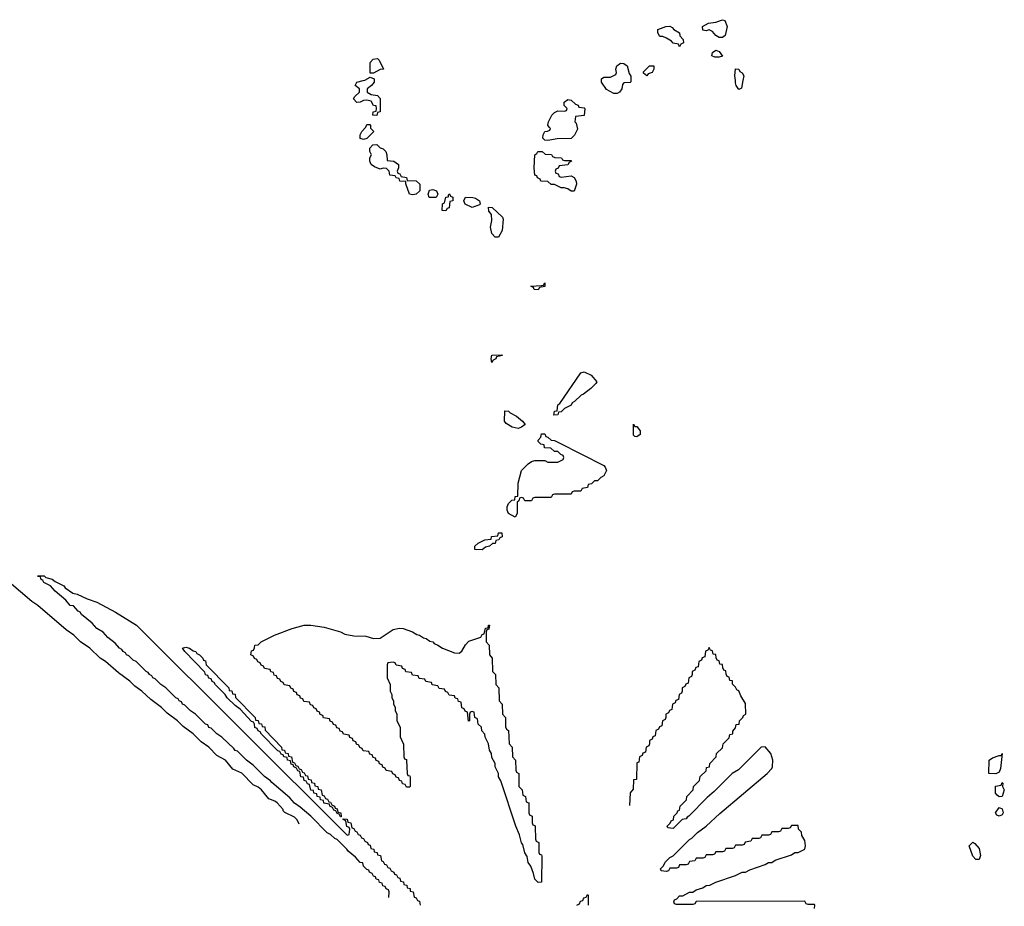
# Model space of a CAD drawing. Header units: inches. Extents: x 2550115 to 2887259, y 311850 to 494471.
# Tile 6 of 115: x 2571281 to 2577262, y 354982 to 360370. Entities that reach past the tile are written whole.
import ezdxf

# ---------------------------------------------------------------- set-up
doc = ezdxf.new("R2010")
doc.units = ezdxf.units.IN
doc.header["$MEASUREMENT"] = 0
doc.layers.add('C5375', color=7, linetype='Continuous')
doc.layers.add('C5376', color=7, linetype='Continuous')

msp = doc.modelspace()

# ---------------------------------------------------------------- linework, layer by layer
at = {"layer": 'C5375', "color": 6}
for points in [[(2573434, 360000), (2573434, 359990), (2573418, 359970), (2573391.3, 359950), (2573392, 359930), (2573415.3, 359915.3), (2573454, 359910), (2573470.7, 359890.7), (2573471, 359810), (2573454, 359806), (2573450, 359788.7), (2573426, 359790), (2573428, 359810), (2573446, 359814), (2573448, 359830), (2573446, 359846), (2573430, 359848), (2573415.3, 359875.3), (2573390, 359882), (2573370, 359879), (2573350, 359868.7), (2573330, 359868), (2573308, 359890), (2573316.4, 359903.6), (2573346, 359930), (2573346, 359950), (2573318, 359970), (2573328.7, 359990), (2573366.6, 360000)], [(2574992.7, 360000), (2574992.7, 359992.7), (2574990, 359988), (2574950, 359986), (2574943.6, 359976.4), (2574938, 359950), (2574924.7, 359930), (2574910, 359921.2), (2574890, 359921.2), (2574845.6, 359945.6), (2574815.3, 359990), (2574815.3, 360000)], [(2575674.1, 360000), (2575666, 359954), (2575650, 359946.6), (2575633.2, 359970), (2575630, 359986), (2575628.7, 360000)], [(2572979, 355481), (2572967.1, 355507.1), (2572950, 355524.7), (2572891.1, 355551.2), (2572882, 355562), (2572882, 355570), (2572844.7, 355610), (2572830, 355621), (2572795.3, 355635.3), (2572750.5, 355690.5), (2572730, 355706), (2572699.8, 355719.8), (2572630.4, 355790.4), (2572575.3, 355815.3), (2572530.8, 355870), (2572478.8, 355898.8), (2572431, 355950), (2572382.5, 355982.5), (2572334.8, 356030), (2572274.2, 356074.2), (2572238.8, 356110), (2572176.1, 356156.1), (2572142.8, 356190), (2572078, 356238), (2572022.8, 356290), (2571979.9, 356319.9), (2571950.6, 356350), (2571881.1, 356401.1), (2571802.8, 356470), (2571770.3, 356490.3), (2571706.8, 356550), (2571650.3, 356590.3), (2571610.5, 356630), (2571562.9, 356662.9), (2571390.5, 356810), (2571354.7, 356834.7), (2571147.3, 357010)], [(2573524, 355036), (2573526, 355070), (2573522, 355082), (2573507.3, 355087.3), (2573502, 355102), (2573486, 355106), (2573482, 355122), (2573466, 355126), (2573462, 355142), (2573447.3, 355147.3), (2573442, 355162), (2573430, 355166), (2573422, 355182), (2573406, 355190), (2573402, 355202), (2573390, 355206), (2573370, 355226), (2573366, 355246), (2573348.9, 355248.8), (2573320.4, 355280.4), (2573276.4, 355316.4), (2573268, 355330), (2573210, 355388), (2573194.6, 355394.6), (2573170, 355418), (2573149.2, 355429.2), (2573049.1, 355529.1), (2572985.2, 355585.2), (2572949.5, 355609.5), (2572921.2, 355641.2), (2572813.6, 355733.6), (2572805.2, 355745.2), (2572769, 355770), (2572700.2, 355840.2), (2572658, 355870), (2572604.7, 355924.7), (2572590, 355929.2), (2572582, 355942), (2572509.3, 356009.3), (2572478, 356030), (2572444.7, 356064.7), (2572430, 356069.2), (2572424, 356084), (2572409, 356090), (2572349.3, 356149.3), (2572318, 356170), (2572285.2, 356205.2), (2572269.2, 356210), (2572264, 356224), (2572249, 356230), (2572243.1, 356243.1), (2572228.7, 356250), (2572169.3, 356309.3), (2572138, 356330), (2572104.7, 356364.7), (2572089, 356370), (2572083.1, 356383.1), (2572068.7, 356390), (2572062, 356402), (2572050, 356408.7), (2571989.2, 356469.2), (2571970, 356478), (2571944.7, 356504.7), (2571929, 356510), (2571923.1, 356523.1), (2571908.7, 356530), (2571902, 356542), (2571888, 356550), (2571860.4, 356580.4), (2571816.4, 356616.4), (2571788.9, 356648.8), (2571748.7, 356670), (2571722, 356702), (2571656.4, 356756.4), (2571649, 356769), (2571636.4, 356776.4), (2571608.4, 356808.4), (2571588.7, 356810), (2571562, 356842), (2571496.4, 356896.4), (2571468.9, 356928.8), (2571428.7, 356950), (2571422, 356962), (2571408.7, 356970), (2571407.3, 356987.3), (2571392.7, 356987.3), (2571388.7, 356991.3), (2571430, 356990.4), (2571440.7, 356980.7), (2571478, 356970), (2571495.9, 356955.9), (2571550, 356930.4), (2571558, 356918), (2571604.5, 356884.5), (2571630, 356879.1), (2571690, 356850.4), (2571750, 356830.3), (2571864, 356770), (2571991, 356690), (2573270, 355414), (2573282, 355418), (2573286, 355450), (2573282, 355462), (2573268, 355468), (2573262, 355502), (2573246, 355510), (2573246, 355514), (2573270, 355512), (2573274, 355494), (2573292, 355490), (2573298, 355458), (2573310, 355454), (2573318, 355438), (2573330, 355434), (2573338, 355418), (2573350, 355414), (2573358, 355398), (2573370, 355394), (2573378, 355378), (2573394, 355370), (2573398, 355358), (2573410, 355354), (2573414, 355334), (2573432, 355330), (2573434, 355314), (2573452, 355310), (2573454, 355294), (2573472, 355290), (2573478, 355258), (2573490, 355254), (2573498, 355238), (2573510, 355234), (2573518, 355218), (2573530, 355214), (2573538, 355198), (2573554, 355190), (2573558, 355178), (2573570, 355174), (2573578, 355158), (2573590, 355154), (2573594, 355134), (2573612, 355130), (2573614, 355114), (2573632, 355110), (2573634, 355094), (2573652, 355090), (2573654, 355074), (2573672, 355070), (2573678, 355038), (2573690, 355034), (2573698, 355018), (2573710, 355014), (2573714, 354990)], [(2576110, 354969.2), (2576111.3, 354990), (2576110, 354994), (2576070, 354994), (2576058, 354998), (2576050, 355014), (2575390, 355012), (2575382, 354998), (2575370, 354994), (2575270, 354994), (2575258, 354998), (2575254, 355010), (2575258, 355022), (2575272.7, 355027.3), (2575290, 355046), (2575310, 355046), (2575350, 355068), (2575371, 355069), (2575390, 355082), (2575430, 355095.3), (2575451.3, 355108.7), (2575474, 355110), (2575510, 355128.7), (2575630, 355169), (2575670, 355188.7), (2575690.6, 355189.4), (2575715.3, 355204.7), (2575810, 355235.3), (2575830, 355248.7), (2575850, 355249), (2575870, 355262), (2575970, 355295.3), (2575990, 355308.7), (2576010, 355309), (2576050, 355329), (2576054.8, 355350), (2576050, 355382), (2576032.8, 355412.8), (2576030, 355432), (2576012, 355450), (2576010, 355474), (2575970, 355474), (2575962, 355458), (2575950, 355454), (2575910, 355454), (2575902, 355438), (2575890, 355434), (2575850, 355434), (2575842, 355418), (2575830, 355414), (2575790, 355414), (2575782, 355398), (2575770, 355394), (2575730, 355394), (2575722, 355378), (2575687.3, 355372.7), (2575682, 355358), (2575670, 355354), (2575630, 355354), (2575622, 355338), (2575610, 355334), (2575570, 355334), (2575562, 355318), (2575550, 355314), (2575510, 355314), (2575502, 355298), (2575490, 355294), (2575450, 355294), (2575442, 355278), (2575430, 355274), (2575390, 355274), (2575382, 355258), (2575350, 355254), (2575342, 355238), (2575330, 355234), (2575290, 355234), (2575282, 355218), (2575270, 355214), (2575230, 355214), (2575222, 355198), (2575210, 355194), (2575178, 355198), (2575174, 355210), (2575192.7, 355227.3), (2575202, 355250), (2575230, 355278), (2575251.3, 355288.7), (2575350, 355388.7), (2575364, 355396), (2575398, 355430), (2575450.5, 355469.5), (2575533.2, 355546.8), (2575821, 355790), (2575850, 355819), (2575854.4, 355830), (2575856, 355870), (2575843, 355910), (2575810, 355951), (2575786, 355950), (2575648.4, 355811.6), (2575608, 355790), (2575500.4, 355679.6), (2575456.4, 355643.6), (2575346, 355530), (2575335.3, 355524.7), (2575330, 355514), (2575306, 355510), (2575250, 355454), (2575218, 355458), (2575214, 355470), (2575232.7, 355487.3), (2575238, 355502), (2575252.7, 355507.3), (2575254, 355530), (2575274, 355550), (2575278, 355562), (2575290, 355566), (2575294, 355590), (2575331.1, 355628.8), (2575334, 355650), (2575372, 355690), (2575374, 355710), (2575410, 355746), (2575414, 355770), (2575450, 355806), (2575454, 355826), (2575472, 355830), (2575474, 355850), (2575512, 355890), (2575514, 355910), (2575550, 355946), (2575554, 355970), (2575590, 356006), (2575594, 356026), (2575612, 356030), (2575612.7, 356047.3), (2575630, 356066), (2575634, 356086), (2575652, 356090), (2575654, 356110), (2575674, 356130), (2575678, 356142), (2575691.3, 356150), (2575690, 356214), (2575661, 356261), (2575650, 356291.3), (2575638, 356298), (2575630, 356314), (2575611.6, 356331.6), (2575610, 356352), (2575594, 356354), (2575590, 356374), (2575578, 356378), (2575572, 356392), (2575570, 356414), (2575558, 356418), (2575551.6, 356431.6), (2575550, 356452), (2575534, 356454), (2575530, 356474), (2575518, 356478), (2575511.6, 356491.6), (2575510, 356512), (2575494, 356514), (2575490, 356534), (2575478, 356538), (2575470, 356554), (2575462, 356538), (2575447.3, 356532.7), (2575442, 356498), (2575427.3, 356492.7), (2575422, 356478), (2575406, 356470), (2575402, 356438), (2575387.3, 356432.7), (2575382, 356418), (2575366, 356410), (2575366, 356390), (2575362, 356378), (2575346, 356370), (2575342, 356338), (2575327.3, 356332.7), (2575322, 356318), (2575306, 356310), (2575306, 356290), (2575302, 356278), (2575286, 356270), (2575282, 356238), (2575267.3, 356232.7), (2575262, 356218), (2575246, 356210), (2575242, 356178), (2575227.3, 356172.7), (2575222, 356158), (2575206, 356150), (2575206, 356130), (2575202, 356118), (2575186, 356110), (2575182, 356078), (2575167.3, 356072.7), (2575162, 356058), (2575146, 356050), (2575142, 356018), (2575127.3, 356012.7), (2575122, 355998), (2575106, 355990), (2575106, 355970), (2575102, 355958), (2575086, 355950), (2575082, 355918), (2575067.3, 355912.7), (2575062, 355898), (2575046, 355890), (2575042, 355858), (2575030, 355854), (2575027.3, 355752.7), (2575010, 355751.3), (2575006.8, 355693.2), (2574988.6, 355671.4), (2574985.7, 355594.3)], [(2574666, 354990), (2574682, 354998), (2574687.3, 355012.7), (2574702, 355018), (2574707.3, 355032.7), (2574722, 355038), (2574730, 355054), (2574734, 355050), (2574734, 354990)]]:
    msp.add_lwpolyline(points, dxfattribs=at)
for points in [[(2574490, 359637.2), (2574470, 359639), (2574459, 359650), (2574460.9, 359670), (2574470, 359691.3), (2574488, 359692), (2574502, 359698), (2574506, 359710), (2574496.4, 359716.4), (2574489.2, 359730), (2574492.7, 359750), (2574512.7, 359790), (2574530, 359807.3), (2574550, 359817.3), (2574590, 359814), (2574602, 359818), (2574606, 359830), (2574588.7, 359848.7), (2574588.7, 359870), (2574610, 359886), (2574630, 359881), (2574656.9, 359856.9), (2574674, 359850), (2574678, 359838), (2574710, 359834), (2574714, 359830), (2574710, 359788), (2574658, 359782), (2574654, 359750), (2574662, 359742), (2574670, 359706), (2574650.9, 359669.1), (2574630, 359648.7), (2574546, 359646)], [(2573370, 359642), (2573350, 359649), (2573349.2, 359670), (2573359, 359690), (2573383.1, 359716.9), (2573390, 359734), (2573407.3, 359732.7), (2573412, 359728), (2573412, 359712), (2573431.3, 359690), (2573390, 359648)], [(2573670, 359306), (2573649.6, 359309.6), (2573627.3, 359372.7), (2573627.3, 359387.3), (2573589.4, 359389.4), (2573586, 359406), (2573568.4, 359408.4), (2573562, 359422), (2573530, 359426), (2573526, 359450), (2573510, 359466), (2573490, 359468), (2573470, 359462), (2573435.5, 359475.5), (2573415.3, 359490), (2573408.7, 359510), (2573408.7, 359530), (2573418, 359550), (2573408.7, 359570), (2573408.7, 359590), (2573426, 359610), (2573450, 359611.3), (2573471, 359591), (2573490, 359584.7), (2573504.7, 359570), (2573511.3, 359550), (2573514, 359514), (2573554, 359510), (2573582, 359490), (2573582, 359470), (2573574, 359450), (2573578, 359438), (2573590, 359434), (2573598, 359418), (2573630, 359412), (2573634, 359394), (2573690, 359391), (2573711.1, 359371.2), (2573711.3, 359330), (2573690, 359309.3)], [(2574590, 359514), (2574630, 359514), (2574634, 359510), (2574618, 359502), (2574611.6, 359488.4), (2574558, 359482), (2574552.7, 359467.3), (2574538, 359462), (2574534, 359450), (2574538, 359438), (2574552.7, 359432.7), (2574558, 359418), (2574570, 359414), (2574630, 359422), (2574650, 359412), (2574661, 359390), (2574664, 359370), (2574650, 359328.7), (2574630, 359328.7), (2574610, 359342), (2574589, 359349), (2574570, 359349.2), (2574529, 359369), (2574510, 359369.2), (2574490, 359388), (2574446, 359390), (2574442, 359402), (2574426, 359410), (2574422, 359422), (2574410, 359426), (2574406, 359470), (2574409.4, 359550), (2574422, 359558), (2574428.7, 359570), (2574454, 359570), (2574472.7, 359552.7), (2574511.1, 359551.2), (2574518, 359538), (2574532.7, 359532.7), (2574571.6, 359531.6), (2574578, 359518)], [(2573810, 359289), (2573768.7, 359290), (2573762, 359310), (2573770, 359334), (2573790, 359338), (2573812, 359330), (2573822, 359310)], [(2573870, 359208), (2573848, 359210), (2573848.9, 359251.2), (2573862, 359258), (2573868.7, 359291.3), (2573886, 359294), (2573886, 359306), (2573891.1, 359311.2), (2573898, 359298), (2573911.6, 359291.6), (2573911.3, 359270), (2573894, 359266), (2573890, 359226), (2573878, 359222)], [(2574030, 359229.3), (2573988, 359250), (2573978, 359270), (2573989, 359291), (2574034, 359290), (2574050, 359286), (2574074.8, 359270), (2574078, 359250), (2574074.8, 359245.2)], [(2574190, 359048), (2574170, 359048.7), (2574149, 359070), (2574141.2, 359110), (2574148.7, 359150), (2574147.3, 359187.3), (2574130, 359206), (2574129.2, 359230.8), (2574152, 359230), (2574214, 359170), (2574218, 359158), (2574210.9, 359089.1)], [(2574430, 358729), (2574406, 358730), (2574402, 358742), (2574386, 358750), (2574450, 358754), (2574462, 358758), (2574470, 358772), (2574470, 358748), (2574438, 358742)], [(2574150, 358288), (2574146, 358310), (2574150, 358331.3), (2574210, 358334), (2574214, 358330), (2574178, 358322), (2574174, 358310), (2574158, 358302)], [(2574526, 357966), (2574530, 357992), (2574546, 357994), (2574549.2, 358030), (2574562, 358038), (2574690, 358224.7), (2574710, 358230.4), (2574752.4, 358210), (2574786, 358170), (2574781, 358159), (2574750.6, 358129.4), (2574705.4, 358094.6), (2574691, 358089), (2574652, 358050), (2574638, 358042), (2574630, 358028.7), (2574590, 358008), (2574570, 357988), (2574554, 357986), (2574550, 357968)], [(2574310, 357886.6), (2574273.2, 357893.2), (2574236.4, 357916.4), (2574226, 357930), (2574227.3, 357992.7), (2574250, 357992), (2574261, 357981), (2574299.9, 357959.9), (2574336, 357930), (2574350.7, 357910), (2574330, 357894)], [(2575018, 357898), (2575030, 357898), (2575050, 357871), (2575050, 357849), (2575030, 357835.3), (2575018, 357838), (2575010, 357846), (2575010, 357912)], [(2574350, 357446), (2574342, 357462), (2574330, 357466), (2574318, 357462), (2574312.7, 357447.3), (2574302, 357438), (2574302, 357370), (2574290, 357348), (2574249.4, 357369.4), (2574241.2, 357390), (2574242, 357410), (2574250, 357430.7), (2574270, 357451), (2574288, 357452), (2574290, 357472), (2574306, 357474), (2574310, 357554), (2574330, 357630.6), (2574370, 357670.7), (2574390, 357684.7), (2574410, 357691.3), (2574470, 357691.3), (2574490, 357682), (2574550, 357682), (2574582, 357698), (2574586, 357710), (2574582, 357722), (2574567.3, 357727.3), (2574550, 357746), (2574530, 357746), (2574507.3, 357767.3), (2574469.1, 357769.1), (2574466, 357786), (2574446, 357790), (2574430, 357806), (2574430, 357814), (2574447.3, 357832.7), (2574450, 357854), (2574470, 357854), (2574478, 357838), (2574490, 357834), (2574510, 357814), (2574530, 357812), (2574558, 357798), (2574830, 357662), (2574838, 357650), (2574844.7, 357630), (2574830, 357598), (2574811, 357589), (2574790, 357568.7), (2574772, 357568), (2574754, 357550), (2574734, 357546), (2574730, 357528), (2574698, 357522), (2574690, 357506), (2574650, 357506), (2574638, 357502), (2574630, 357486), (2574530, 357486), (2574518, 357482), (2574510, 357466), (2574410, 357466), (2574398, 357462), (2574390, 357446)], [(2574090, 357149.4), (2574046, 357150), (2574046, 357170), (2574066, 357190), (2574106, 357210), (2574146, 357214), (2574148, 357230), (2574186, 357234), (2574190, 357252), (2574210, 357252), (2574212.7, 357227.3), (2574198, 357222), (2574191.6, 357208.4), (2574174, 357206), (2574170, 357188), (2574152.7, 357187.3), (2574134, 357170), (2574110, 357164)], [(2573430, 356610.5), (2573470, 356610.7), (2573550, 356664.9), (2573587.5, 356672.5), (2573610.6, 356670), (2573667.3, 356650), (2573693.4, 356633.4), (2573710.7, 356630), (2573733.5, 356613.5), (2573751, 356610), (2573772.8, 356592.8), (2573790.8, 356590), (2573798.8, 356578.8), (2573822, 356570), (2573850.4, 356550.4), (2573922.8, 356522.8), (2573950, 356521), (2573967, 356533), (2573990, 356571), (2574010, 356594), (2574083.1, 356616.9), (2574090, 356634), (2574102, 356638), (2574110, 356672), (2574126, 356674), (2574128, 356690), (2574134, 356690), (2574130, 356666), (2574118, 356662), (2574114, 356650), (2574114, 356590), (2574132, 356570), (2574134, 356510), (2574152, 356490), (2574154, 356410), (2574172, 356390), (2574174, 356330), (2574192, 356310), (2574194, 356230), (2574212, 356210), (2574214, 356150), (2574232, 356130), (2574232.7, 356072.7), (2574238, 356058), (2574251.1, 356051.2), (2574254, 355970), (2574272, 355950), (2574274, 355890), (2574292, 355870), (2574294, 355810), (2574298, 355798), (2574314, 355790), (2574314, 355710), (2574334, 355690), (2574338, 355658), (2574354, 355650), (2574358, 355618), (2574374, 355610), (2574374, 355550), (2574378, 355538), (2574394, 355530), (2574394, 355490), (2574398, 355478), (2574410, 355474), (2574412.7, 355467.3), (2574414, 355390), (2574418, 355378), (2574434, 355370), (2574434, 355310), (2574438, 355298), (2574450, 355294), (2574452.7, 355287.3), (2574450, 355128), (2574430, 355126), (2574410, 355146), (2574402, 355182), (2574385.2, 355225.2), (2574370, 355248), (2574364.7, 355284.7), (2574350, 355308), (2574337.2, 355357.2), (2574330, 355368), (2574317.2, 355417.2), (2574295.3, 355470), (2574204.7, 355744.7), (2574189.4, 355769.4), (2574189, 355789), (2574169, 355830), (2574168.7, 355850), (2574150, 355886), (2574148, 355910), (2574135.3, 355930), (2574128, 355970), (2574108, 356010), (2574107.3, 356027.3), (2574088.4, 356048.4), (2574086, 356070), (2574066, 356090), (2574062, 356122), (2574046, 356130), (2574042, 356162), (2574030, 356166), (2574018, 356162), (2574014, 356150), (2574014, 356110), (2574007.3, 356107.3), (2574002, 356162), (2573987.3, 356167.3), (2573982, 356182), (2573967.3, 356187.3), (2573962, 356222), (2573947.3, 356227.3), (2573942, 356242), (2573927.3, 356247.3), (2573922, 356262), (2573890, 356266), (2573882, 356282), (2573867.3, 356287.3), (2573862, 356302), (2573830, 356306), (2573822, 356322), (2573787.3, 356327.3), (2573782, 356342), (2573747.3, 356347.3), (2573742, 356362), (2573707.3, 356367.3), (2573702, 356382), (2573667.3, 356387.3), (2573662, 356402), (2573627.3, 356407.3), (2573622, 356422), (2573607.3, 356427.3), (2573602, 356442), (2573567.3, 356447.3), (2573562, 356462), (2573550, 356466), (2573518, 356462), (2573514, 356450), (2573514, 356370), (2573532, 356330), (2573532, 356290), (2573542, 356270), (2573542, 356250), (2573551.1, 356231.2), (2573551.6, 356211.6), (2573562, 356190), (2573562, 356170), (2573571.1, 356151.2), (2573572, 356110), (2573591.3, 356070), (2573592.7, 356012.7), (2573611.6, 355968.4), (2573614, 355890), (2573618, 355878), (2573630, 355874), (2573631.6, 355868.4), (2573634, 355790), (2573638, 355778), (2573650, 355774), (2573652.7, 355767.3), (2573654, 355710), (2573650, 355706), (2573630, 355706), (2573622, 355722), (2573607.3, 355727.3), (2573602, 355742), (2573587.3, 355747.3), (2573582, 355762), (2573567.3, 355767.3), (2573562, 355782), (2573547.3, 355787.3), (2573542, 355802), (2573507.3, 355807.3), (2573502, 355822), (2573487.3, 355827.3), (2573482, 355842), (2573467.3, 355847.3), (2573462, 355862), (2573447.3, 355867.3), (2573442, 355882), (2573427.3, 355887.3), (2573422, 355902), (2573407.3, 355907.3), (2573402, 355922), (2573367.3, 355927.3), (2573362, 355942), (2573347.3, 355947.3), (2573342, 355962), (2573327.3, 355967.3), (2573322, 355982), (2573307.3, 355987.3), (2573302, 356002), (2573287.3, 356007.3), (2573282, 356022), (2573247.3, 356027.3), (2573242, 356042), (2573227.3, 356047.3), (2573222, 356062), (2573207.3, 356067.3), (2573202, 356082), (2573187.3, 356087.3), (2573182, 356102), (2573167.3, 356107.3), (2573162, 356122), (2573127.3, 356127.3), (2573122, 356142), (2573107.3, 356147.3), (2573102, 356162), (2573087.3, 356167.3), (2573082, 356182), (2573067.3, 356187.3), (2573062, 356202), (2573047.3, 356207.3), (2573042, 356222), (2573007.3, 356227.3), (2573002, 356242), (2572987.3, 356247.3), (2572982, 356262), (2572967.3, 356267.3), (2572962, 356282), (2572947.3, 356287.3), (2572942, 356302), (2572927.3, 356307.3), (2572922, 356322), (2572887.3, 356327.3), (2572882, 356342), (2572867.3, 356347.3), (2572862, 356362), (2572847.3, 356367.3), (2572842, 356382), (2572827.3, 356387.3), (2572822, 356402), (2572807.3, 356407.3), (2572802, 356422), (2572767.3, 356427.3), (2572762, 356442), (2572747.3, 356447.3), (2572742, 356462), (2572727.3, 356467.3), (2572722, 356482), (2572707.3, 356487.3), (2572702, 356502), (2572686, 356510), (2572690, 356534), (2572702, 356538), (2572708, 356552), (2572708.7, 356570), (2572730, 356572), (2572748, 356590), (2572828, 356630), (2572935.3, 356670), (2573010, 356690.2), (2573050, 356690.2), (2573130, 356679.1), (2573230, 356650.2), (2573256.4, 356636.4), (2573310, 356626.7), (2573384.1, 356624.1)], [(2573230, 355526), (2573222, 355542), (2573210, 355546), (2573202, 355562), (2573190, 355566), (2573182, 355582), (2573166, 355590), (2573162, 355602), (2573128.7, 355608.7), (2573126, 355626), (2573108.7, 355628.7), (2573106, 355646), (2573088.7, 355648.7), (2573086, 355666), (2573068.7, 355668.7), (2573066, 355686), (2573048.7, 355688.7), (2573042, 355722), (2573030, 355726), (2573022, 355742), (2573010, 355746), (2573006, 355766), (2572989.1, 355769.1), (2572982, 355802), (2572970, 355806), (2572962, 355822), (2572946, 355830), (2572942, 355842), (2572930, 355846), (2572926, 355866), (2572908, 355870), (2572906, 355886), (2572886, 355890), (2572882, 355902), (2572870, 355906), (2572862, 355922), (2572850, 355926), (2572750, 356028), (2572742, 356042), (2572730, 356048.7), (2572723.1, 356063.1), (2572709.4, 356069.4), (2572708.4, 356088.4), (2572702, 356102), (2572690, 356106), (2572620.4, 356180.4), (2572590, 356202), (2572542, 356250), (2572529.3, 356269.3), (2572470, 356328.7), (2572463.1, 356343.1), (2572450, 356349), (2572444, 356364), (2572430, 356369.2), (2572424, 356384), (2572409.6, 356389.6), (2572405.2, 356405.2), (2572284, 356530), (2572270, 356551.3), (2572290, 356556), (2572312, 356550), (2572334.4, 356534.4), (2572351.3, 356530), (2572358, 356518), (2572374, 356510), (2572394, 356490), (2572398, 356478), (2572410, 356474), (2572414, 356450), (2572552, 356310), (2572554, 356294), (2572570, 356292), (2572574, 356274), (2572590, 356272), (2572592, 356252), (2572712, 356130), (2572714, 356114), (2572730, 356112), (2572734, 356094), (2572750, 356092), (2572754, 356074), (2572770, 356072), (2572772, 356052), (2572872, 355950), (2572874, 355934), (2572890, 355932), (2572894, 355914), (2572912, 355910), (2572914, 355894), (2572932, 355890), (2572938, 355858), (2572950, 355854), (2572958, 355838), (2572970, 355834), (2572978, 355818), (2572990, 355814), (2572998, 355798), (2573010, 355794), (2573018, 355778), (2573030, 355774), (2573034, 355754), (2573052, 355750), (2573054, 355734), (2573072, 355730), (2573074, 355714), (2573092, 355710), (2573094, 355694), (2573112, 355690), (2573118, 355658), (2573130, 355654), (2573138, 355638), (2573150, 355634), (2573158, 355618), (2573170, 355614), (2573178, 355598), (2573194, 355590), (2573198, 355578), (2573210, 355574), (2573214, 355554), (2573232, 355550), (2573234, 355526)], [(2577210, 355788), (2577168, 355790), (2577169.6, 355870), (2577190, 355884), (2577230, 355898), (2577242, 355898), (2577250, 355911), (2577239.8, 355820.2), (2577230, 355798)], [(2577230, 355648), (2577218, 355658), (2577209, 355670), (2577208, 355690), (2577208.9, 355711.2), (2577242, 355718), (2577250, 355734), (2577254, 355730), (2577252, 355710), (2577262, 355690), (2577250, 355648.7)], [(2577230, 355529), (2577216.4, 355536.4), (2577209.3, 355549.3), (2577230, 355582), (2577250, 355574), (2577256, 355550), (2577250, 355538)], [(2577090, 355266), (2577070, 355286), (2577049.2, 355350), (2577070, 355371), (2577083.6, 355363.6), (2577110, 355334), (2577118, 355290), (2577110, 355266)]]:
    msp.add_lwpolyline(points, close=True, dxfattribs=at)
at = {"layer": 'C5376', "color": 6}
for points in [[(2575530, 360261.2), (2575510, 360274), (2575490, 360298), (2575470, 360308), (2575450, 360302), (2575430, 360306), (2575428.7, 360330), (2575466, 360350), (2575510, 360354.8), (2575550, 360370.4), (2575564.7, 360364.7), (2575578, 360330), (2575566.4, 360273.6), (2575550, 360261.2)], [(2575290, 360206), (2575282, 360222), (2575250, 360228), (2575240.4, 360240.4), (2575210, 360258), (2575187.3, 360267.3), (2575170, 360268), (2575158, 360290), (2575158, 360310), (2575206, 360330), (2575230, 360331.3), (2575243.6, 360323.6), (2575254, 360310), (2575290, 360291.3), (2575292, 360272), (2575312, 360250), (2575314, 360230), (2575298, 360222)], [(2575530, 360142), (2575503.1, 360143.1), (2575486, 360150), (2575488.7, 360170), (2575510, 360184.7), (2575530, 360178), (2575550, 360148)], [(2573410, 360046), (2573409.5, 360110.5), (2573428, 360130), (2573454, 360134), (2573464, 360124), (2573491, 360070), (2573470, 360068), (2573430, 360046)], [(2575090, 360029.3), (2575070, 360046), (2575070, 360054), (2575106, 360090), (2575134, 360090), (2575134, 360070), (2575122, 360050), (2575099.6, 360040.4)]]:
    msp.add_lwpolyline(points, close=True, dxfattribs=at)
for points in [[(2574815.3, 360000), (2574815.3, 360010), (2574830, 360021), (2574870, 360022), (2574902, 360038), (2574906, 360050), (2574902, 360070), (2574909.2, 360090), (2574930, 360106), (2574950, 360104.7), (2574971.3, 360090), (2574983.6, 360043.6), (2574992.7, 360027.3), (2574992.7, 360000)], [(2575628.7, 360000), (2575626, 360030), (2575630, 360072), (2575650, 360070.5), (2575656.4, 360056.4), (2575670, 360046.8), (2575679.3, 360030), (2575674.1, 360000)], [(2573366.6, 360000), (2573377.2, 360002.8), (2573410, 360022), (2573434, 360010), (2573434, 360000)]]:
    msp.add_lwpolyline(points, dxfattribs=at)

doc.saveas('drawing.dxf')
